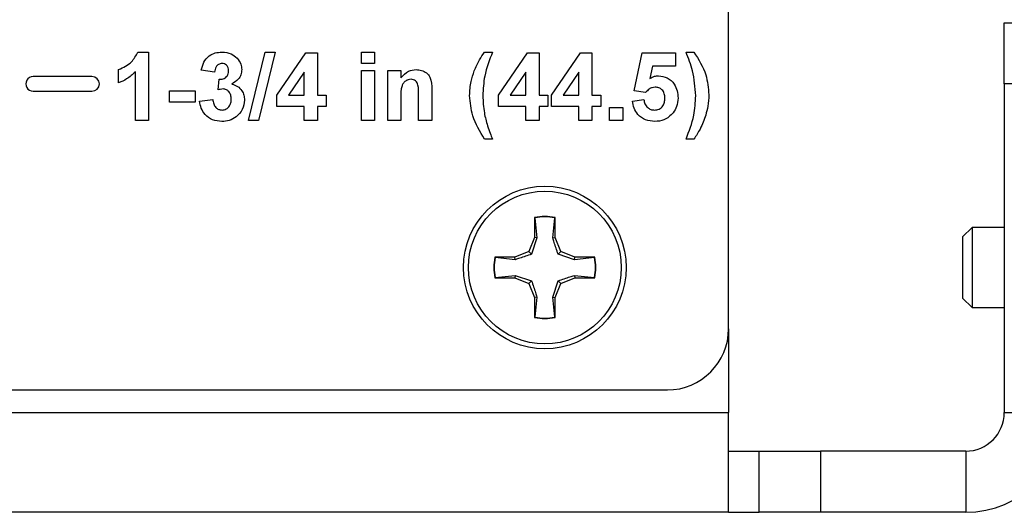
# Model space of a CAD drawing. Header units: inches. Extents: x 0.3 to 33.8, y 0.2 to 21.7.
# Tile 152 of 209: x 26.618 to 27.02, y 9.234 to 9.435. Entities that reach past the tile are written whole.
import ezdxf

# ---------------------------------------------------------------- set-up
doc = ezdxf.new("R2010")
doc.units = ezdxf.units.IN
doc.header["$MEASUREMENT"] = 0

msp = doc.modelspace()

# ---------------------------------------------------------------- linework, layer by layer
at = {"color": 7, "linetype": 'Continuous', "lineweight": 25}
for p, q in [((26.90747681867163, 9.308964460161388), (26.90747681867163, 9.758964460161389)), ((27.01997681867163, 9.433964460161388), (27.04497681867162, 9.433964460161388)), ((27.01997681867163, 9.408964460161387), (27.01997681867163, 9.433964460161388)), ((26.66643483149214, 9.421964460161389), (26.67075374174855, 9.421964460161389)), ((26.67075374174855, 9.421964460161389), (26.67075374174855, 9.393964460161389)), ((26.71156463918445, 9.393964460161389), (26.71839076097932, 9.421964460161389)), ((26.72244604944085, 9.421964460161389), (26.71562553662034, 9.393964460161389)), ((26.71839076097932, 9.421964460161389), (26.72244604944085, 9.421964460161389)), ((26.7231639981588, 9.404357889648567), (26.7350045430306, 9.421605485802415)), ((26.7350045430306, 9.421605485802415), (26.73967681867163, 9.421605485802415)), ((26.73967681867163, 9.421605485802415), (26.73967681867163, 9.404374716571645)), ((26.75762553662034, 9.421964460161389), (26.76301015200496, 9.421964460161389)), ((26.75762553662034, 9.417297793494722), (26.75762553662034, 9.421964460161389)), ((26.76301015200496, 9.421964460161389), (26.76301015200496, 9.417297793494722)), ((26.80788194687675, 9.421964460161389), (26.81111271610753, 9.421964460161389)), ((26.81362553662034, 9.404357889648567), (26.82546608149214, 9.421605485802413)), ((26.82546608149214, 9.421605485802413), (26.83013835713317, 9.421605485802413)), ((26.83013835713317, 9.421605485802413), (26.83013835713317, 9.404374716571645)), ((26.83516399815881, 9.404357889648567), (26.8470045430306, 9.421605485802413)), ((26.8470045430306, 9.421605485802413), (26.85167681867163, 9.421605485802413)), ((26.85167681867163, 9.421605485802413), (26.85167681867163, 9.404374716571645)), ((26.8689075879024, 9.406113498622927), (26.87213835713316, 9.421605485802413)), ((26.87213835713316, 9.421605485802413), (26.88577938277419, 9.421605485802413)), ((26.88577938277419, 9.421605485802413), (26.88577938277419, 9.416220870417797)), ((26.89008707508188, 9.421964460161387), (26.89331784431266, 9.421964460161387)), ((26.65854861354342, 9.409400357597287), (26.65854861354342, 9.414784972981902)), ((26.69767681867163, 9.413708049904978), (26.69229220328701, 9.414515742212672)), ((26.76301015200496, 9.417297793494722), (26.75762553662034, 9.417297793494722)), ((26.75762553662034, 9.414425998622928), (26.76301015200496, 9.414425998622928)), ((26.75762553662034, 9.393964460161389), (26.75762553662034, 9.414425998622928)), ((26.76301015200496, 9.414425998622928), (26.76301015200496, 9.393964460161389)), ((26.76839476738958, 9.414425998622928), (26.77377938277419, 9.414425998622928)), ((26.76839476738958, 9.393964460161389), (26.76839476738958, 9.414425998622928)), ((26.77377938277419, 9.414425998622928), (26.77377938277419, 9.411475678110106)), ((26.87645165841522, 9.416220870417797), (26.87535229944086, 9.411223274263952)), ((26.88577938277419, 9.416220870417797), (26.87645165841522, 9.416220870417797)), ((26.64767681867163, 9.41196446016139), (26.62367681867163, 9.41196446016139)), ((26.66536912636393, 9.393964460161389), (26.66536912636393, 9.413898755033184)), ((26.69911271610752, 9.40648929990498), (26.69961752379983, 9.410836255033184)), ((26.73429220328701, 9.41369683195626), (26.72789236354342, 9.404374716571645)), ((26.73429220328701, 9.404374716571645), (26.73429220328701, 9.41369683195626)), ((26.82475374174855, 9.41369683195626), (26.81835390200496, 9.404374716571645)), ((26.82475374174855, 9.404374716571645), (26.82475374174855, 9.41369683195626)), ((26.84629220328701, 9.41369683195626), (26.83989236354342, 9.404374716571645)), ((26.84629220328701, 9.404374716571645), (26.84629220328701, 9.41369683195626)), ((26.67936912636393, 9.406169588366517), (26.68977938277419, 9.406169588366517)), ((26.67936912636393, 9.40150292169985), (26.67936912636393, 9.406169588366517)), ((26.68977938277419, 9.406169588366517), (26.68977938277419, 9.40150292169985)), ((26.78634348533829, 9.406618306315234), (26.78634348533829, 9.393964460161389)), ((27.04497681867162, 9.408964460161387), (27.01997681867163, 9.408964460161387)), ((27.01997681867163, 9.408964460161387), (27.01997681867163, 9.27471249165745)), ((26.62367681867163, 9.405964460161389), (26.64767681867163, 9.405964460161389)), ((26.69157425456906, 9.401917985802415), (26.69695886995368, 9.402579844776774)), ((26.7231639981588, 9.399708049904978), (26.7231639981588, 9.404357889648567)), ((26.72789236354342, 9.404374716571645), (26.73429220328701, 9.404374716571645)), ((26.73967681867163, 9.404374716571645), (26.74326656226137, 9.404374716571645)), ((26.74326656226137, 9.404374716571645), (26.74326656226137, 9.399708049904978)), ((26.77377938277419, 9.403280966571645), (26.77377938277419, 9.393964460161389)), ((26.78095886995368, 9.393964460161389), (26.78095886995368, 9.404464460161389)), ((26.81362553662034, 9.399708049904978), (26.81362553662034, 9.404357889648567)), ((26.81835390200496, 9.404374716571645), (26.82475374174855, 9.404374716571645)), ((26.83013835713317, 9.404374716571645), (26.83372810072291, 9.404374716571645)), ((26.83372810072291, 9.404374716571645), (26.83372810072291, 9.399708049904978)), ((26.83516399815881, 9.399708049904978), (26.83516399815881, 9.404357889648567)), ((26.83989236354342, 9.404374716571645), (26.84629220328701, 9.404374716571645)), ((26.85167681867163, 9.404374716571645), (26.85526656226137, 9.404374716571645)), ((26.85526656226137, 9.404374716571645), (26.85526656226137, 9.399708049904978)), ((26.86818963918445, 9.401974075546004), (26.87285630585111, 9.402579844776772)), ((26.87360229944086, 9.405451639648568), (26.8689075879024, 9.406113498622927)), ((26.68977938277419, 9.40150292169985), (26.67936912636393, 9.40150292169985)), ((26.73429220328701, 9.399708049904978), (26.7231639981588, 9.399708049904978)), ((26.73429220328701, 9.393964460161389), (26.73429220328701, 9.399708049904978)), ((26.74326656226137, 9.399708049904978), (26.73967681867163, 9.399708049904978)), ((26.73967681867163, 9.399708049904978), (26.73967681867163, 9.393964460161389)), ((26.82475374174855, 9.399708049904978), (26.81362553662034, 9.399708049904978)), ((26.82475374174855, 9.393964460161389), (26.82475374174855, 9.399708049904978)), ((26.83372810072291, 9.399708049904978), (26.83013835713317, 9.399708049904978)), ((26.83013835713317, 9.399708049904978), (26.83013835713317, 9.393964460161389)), ((26.84629220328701, 9.399708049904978), (26.83516399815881, 9.399708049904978)), ((26.84629220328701, 9.393964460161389), (26.84629220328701, 9.399708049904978)), ((26.85526656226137, 9.399708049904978), (26.85167681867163, 9.399708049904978)), ((26.85167681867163, 9.399708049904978), (26.85167681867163, 9.393964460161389)), ((26.85885630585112, 9.399349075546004), (26.86424092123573, 9.399349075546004)), ((26.85885630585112, 9.393964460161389), (26.85885630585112, 9.399349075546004)), ((26.86424092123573, 9.399349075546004), (26.86424092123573, 9.393964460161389)), ((26.67075374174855, 9.393964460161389), (26.66536912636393, 9.393964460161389)), ((26.71562553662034, 9.393964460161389), (26.71156463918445, 9.393964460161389)), ((26.73967681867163, 9.393964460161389), (26.73429220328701, 9.393964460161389)), ((26.76301015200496, 9.393964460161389), (26.75762553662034, 9.393964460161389)), ((26.77377938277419, 9.393964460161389), (26.76839476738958, 9.393964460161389)), ((26.78634348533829, 9.393964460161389), (26.78095886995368, 9.393964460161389)), ((26.83013835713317, 9.393964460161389), (26.82475374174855, 9.393964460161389)), ((26.85167681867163, 9.393964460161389), (26.84629220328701, 9.393964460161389)), ((26.86424092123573, 9.393964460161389), (26.85885630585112, 9.393964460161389)), ((26.81111271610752, 9.386425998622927), (26.80788194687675, 9.386425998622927)), ((26.89331784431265, 9.386425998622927), (26.89008707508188, 9.386425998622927)), ((26.82831681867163, 9.354344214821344), (26.82831681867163, 9.346234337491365)), ((26.82845258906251, 9.354233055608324), (26.82831681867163, 9.354344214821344)), ((26.82845258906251, 9.354233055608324), (26.82927461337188, 9.346043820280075)), ((26.83567902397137, 9.346043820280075), (26.83650104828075, 9.354233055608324)), ((26.83650104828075, 9.354233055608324), (26.83663681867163, 9.354344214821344)), ((26.83663681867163, 9.346234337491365), (26.83663681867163, 9.354344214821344)), ((27.00688306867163, 9.350364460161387), (27.00297681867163, 9.346458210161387)), ((27.01997681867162, 9.350364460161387), (27.00688306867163, 9.350364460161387)), ((27.00688306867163, 9.350364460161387), (27.00688306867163, 9.333964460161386)), ((26.82831681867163, 9.346234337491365), (26.82594149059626, 9.340499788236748)), ((26.82927461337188, 9.346043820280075), (26.82704549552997, 9.339395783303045)), ((26.82927461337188, 9.346043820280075), (26.82831681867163, 9.346234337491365)), ((26.83567902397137, 9.346043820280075), (26.83663681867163, 9.346234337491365)), ((26.83901214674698, 9.340499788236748), (26.83663681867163, 9.346234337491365)), ((27.00297681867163, 9.346458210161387), (27.00297681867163, 9.333964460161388)), ((26.82020694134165, 9.338124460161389), (26.81209706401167, 9.338124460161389)), ((26.81220822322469, 9.33798868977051), (26.81209706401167, 9.338124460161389)), ((26.82039745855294, 9.337166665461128), (26.81220822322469, 9.33798868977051)), ((26.82594149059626, 9.340499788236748), (26.82020694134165, 9.338124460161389)), ((26.82039745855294, 9.337166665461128), (26.82020694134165, 9.338124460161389)), ((26.82704549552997, 9.339395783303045), (26.82594149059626, 9.340499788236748)), ((26.83790814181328, 9.339395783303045), (26.83901214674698, 9.340499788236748)), ((26.84455617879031, 9.337166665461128), (26.83790814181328, 9.339395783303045)), ((26.8447466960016, 9.338124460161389), (26.83901214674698, 9.340499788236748)), ((26.84455617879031, 9.337166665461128), (26.8447466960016, 9.338124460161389)), ((26.85274541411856, 9.33798868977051), (26.84455617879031, 9.337166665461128)), ((26.85285657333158, 9.338124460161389), (26.8447466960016, 9.338124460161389)), ((26.85274541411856, 9.33798868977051), (26.85285657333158, 9.338124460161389)), ((27.00297681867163, 9.333964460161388), (27.00297681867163, 9.321470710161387)), ((27.00688306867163, 9.333964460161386), (27.00688306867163, 9.317564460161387)), ((26.81220822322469, 9.329940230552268), (26.81209706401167, 9.32980446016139)), ((26.81209706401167, 9.32980446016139), (26.82020694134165, 9.329804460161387)), ((26.81220822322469, 9.329940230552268), (26.82039745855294, 9.330762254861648)), ((26.82039745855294, 9.330762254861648), (26.82020694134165, 9.329804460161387)), ((26.82020694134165, 9.329804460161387), (26.82594149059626, 9.32742913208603)), ((26.82039745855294, 9.330762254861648), (26.82704549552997, 9.32853313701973)), ((26.83901214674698, 9.32742913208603), (26.8447466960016, 9.329804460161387)), ((26.84455617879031, 9.330762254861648), (26.8447466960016, 9.329804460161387)), ((26.84455617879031, 9.330762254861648), (26.85274541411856, 9.329940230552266)), ((26.8447466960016, 9.329804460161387), (26.85285657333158, 9.329804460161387)), ((26.85274541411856, 9.329940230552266), (26.85285657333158, 9.329804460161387)), ((26.82704549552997, 9.32853313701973), (26.82594149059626, 9.32742913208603)), ((26.82594149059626, 9.32742913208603), (26.82831681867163, 9.32169458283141)), ((26.83567902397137, 9.321885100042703), (26.83790814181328, 9.32853313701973)), ((26.83663681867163, 9.32169458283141), (26.83901214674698, 9.32742913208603)), ((26.83790814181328, 9.32853313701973), (26.83901214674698, 9.32742913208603)), ((26.82927461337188, 9.321885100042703), (26.82831681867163, 9.32169458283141)), ((26.82927461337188, 9.321885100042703), (26.82845258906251, 9.313695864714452)), ((26.83650104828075, 9.313695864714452), (26.83567902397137, 9.321885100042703)), ((26.83567902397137, 9.321885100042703), (26.83663681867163, 9.32169458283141)), ((26.82831681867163, 9.32169458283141), (26.82831681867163, 9.313584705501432)), ((26.83663681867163, 9.313584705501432), (26.83663681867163, 9.32169458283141)), ((27.00297681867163, 9.321470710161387), (27.00688306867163, 9.317564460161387)), ((27.00688306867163, 9.317564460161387), (27.01997681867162, 9.317564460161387)), ((26.82845258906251, 9.313695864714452), (26.82831681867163, 9.313584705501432)), ((26.83650104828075, 9.313695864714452), (26.83663681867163, 9.313584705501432)), ((26.90747681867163, 9.308964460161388), (26.90747681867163, 9.27471249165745)), ((26.28247681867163, 9.28396446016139), (26.88247681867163, 9.283964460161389)), ((25.58247681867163, 9.274712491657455), (26.90747681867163, 9.27471249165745)), ((26.90747681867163, 9.233964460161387), (26.90747681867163, 9.27471249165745)), ((27.01997681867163, 9.27471249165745), (27.04497681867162, 9.27471249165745)), ((26.90747681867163, 9.258964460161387), (26.91997681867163, 9.258964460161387)), ((26.91997681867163, 9.233964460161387), (26.91997681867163, 9.258964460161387)), ((26.91997681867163, 9.258964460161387), (26.94497681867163, 9.258964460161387)), ((26.94497681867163, 9.258964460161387), (26.94497681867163, 9.233964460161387)), ((27.00422878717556, 9.258964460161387), (26.94497681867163, 9.258964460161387)), ((27.00422878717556, 9.258964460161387), (27.00422878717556, 9.233964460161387)), ((26.90747681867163, 9.233964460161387), (25.58247681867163, 9.233964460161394)), ((26.90747681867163, 9.233964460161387), (26.91997681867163, 9.233964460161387)), ((26.94497681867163, 9.233964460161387), (26.91997681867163, 9.233964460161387)), ((27.00422878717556, 9.233964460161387), (26.94497681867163, 9.233964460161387))]:
    msp.add_line(p, q, dxfattribs=at)
for radius in [0.03320000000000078, 0.03120000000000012]:
    msp.add_circle((26.83247681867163, 9.333964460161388), radius, dxfattribs=at)
for centre, radius, start, end in [((26.62367681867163, 9.408964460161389), 0.003000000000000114, 90, 270.0000000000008), ((26.64767681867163, 9.408964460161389), 0.003000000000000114, 270.0000000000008, 90), ((26.83247681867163, 9.333964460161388), 0.02080000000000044, 78.46304096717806, 101.5369590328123), ((26.83247681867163, 9.333964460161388), 0.02066422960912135, 78.77024530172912, 101.2297546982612), ((26.83247681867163, 9.333964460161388), 0.02080000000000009, 168.4630409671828, 191.5369590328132), ((26.83247681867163, 9.333964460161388), 0.02066422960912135, 168.7702453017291, 191.2297546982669), ((26.83247681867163, 9.333964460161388), 0.02066422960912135, 348.7702453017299, 11.22975469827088), ((26.83247681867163, 9.333964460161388), 0.02080000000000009, 348.4630409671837, 11.53695903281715), ((26.83247681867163, 9.333964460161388), 0.02080000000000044, 258.4630409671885, 281.5369590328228), ((26.83247681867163, 9.333964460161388), 0.02066422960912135, 258.7702453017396, 281.2297546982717), ((26.88247681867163, 9.308964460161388), 0.02500000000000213, 270.0000000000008, 0), ((27.00422878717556, 9.27471249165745), 0.0407480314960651, 270.0000000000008, 0), ((27.00422878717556, 9.27471249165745), 0.01574803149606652, 270.0000000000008, 0)]:
    msp.add_arc(centre, radius, start, end, dxfattribs=at)
for points, knots in [([(26.65854861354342, 9.414784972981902), (26.66044740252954, 9.415685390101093), (26.6638320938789, 9.417290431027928), (26.6656407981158, 9.42053852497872), (26.66643483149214, 9.421964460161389)], [0, 0, 0, 0, 0.5609932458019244, 0.9999999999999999, 0.9999999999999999, 0.9999999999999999, 0.9999999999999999]), ([(26.69229220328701, 9.414515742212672), (26.6925561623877, 9.415650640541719), (26.69308197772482, 9.417911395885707), (26.69522714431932, 9.420486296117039), (26.69797762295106, 9.421767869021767), (26.69979599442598, 9.42189890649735), (26.70070566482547, 9.421964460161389)], [0, 0, 0, 0, 0.2807331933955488, 0.5592298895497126, 0.7794974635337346, 1, 1, 1, 1]), ([(26.70070566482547, 9.421964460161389), (26.70201735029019, 9.421855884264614), (26.70436072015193, 9.421661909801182), (26.70611459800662, 9.420123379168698), (26.70688675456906, 9.419446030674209)], [0, 0, 0, 0, 0.5597432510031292, 0.9999999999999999, 0.9999999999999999, 0.9999999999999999, 0.9999999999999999]), ([(26.70688675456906, 9.419446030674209), (26.70749450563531, 9.418672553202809), (26.70858047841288, 9.417290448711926), (26.70873637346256, 9.415550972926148), (26.70880502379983, 9.414784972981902)], [0, 0, 0, 0, 0.5596374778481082, 1, 1, 1, 1]), ([(26.80368643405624, 9.414330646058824), (26.80434294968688, 9.415826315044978), (26.805515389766, 9.418497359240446), (26.80715878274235, 9.420904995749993), (26.80788194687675, 9.421964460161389)], [0, 0, 0, 0, 0.5599566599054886, 1, 1, 1, 1]), ([(26.81111271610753, 9.421964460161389), (26.80985835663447, 9.41873756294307), (26.80761881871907, 9.412976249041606), (26.80730294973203, 9.406815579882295), (26.80716399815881, 9.404105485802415)], [0, 0, 0, 0, 0.5600974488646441, 1, 1, 1, 1]), ([(26.8940357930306, 9.404105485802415), (26.89379513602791, 9.407551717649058), (26.89336494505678, 9.41371209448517), (26.89108956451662, 9.41944059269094), (26.89008707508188, 9.421964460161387)], [0, 0, 0, 0, 0.5594189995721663, 1, 1, 1, 1]), ([(26.89331784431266, 9.421964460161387), (26.89521287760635, 9.418950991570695), (26.898596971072, 9.413569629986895), (26.89916879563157, 9.407266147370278), (26.89942040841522, 9.404492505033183)], [0, 0, 0, 0, 0.5599825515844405, 1, 1, 1, 1]), ([(26.70075053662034, 9.417297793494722), (26.70026260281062, 9.417222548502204), (26.69928536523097, 9.417071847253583), (26.6980311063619, 9.415711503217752), (26.69781122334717, 9.41446809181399), (26.69767681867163, 9.413708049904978)], [0, 0, 0, 0, 0.27936041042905, 0.5595051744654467, 0.9999999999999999, 0.9999999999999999, 0.9999999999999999, 0.9999999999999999]), ([(26.69961752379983, 9.410836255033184), (26.70017010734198, 9.410853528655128), (26.70127098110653, 9.410887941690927), (26.70262109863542, 9.411752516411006), (26.70333205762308, 9.413015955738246), (26.7033909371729, 9.413880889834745), (26.70342040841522, 9.414313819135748)], [0, 0, 0, 0, 0.2804090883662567, 0.5586395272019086, 0.7790838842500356, 1, 1, 1, 1]), ([(26.70342040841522, 9.414313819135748), (26.70339269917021, 9.414737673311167), (26.70333740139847, 9.415583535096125), (26.70268453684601, 9.41661198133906), (26.70175014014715, 9.417223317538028), (26.701083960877, 9.41727295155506), (26.70075053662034, 9.417297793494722)], [0, 0, 0, 0, 0.280447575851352, 0.5596733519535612, 0.7796155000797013, 1, 1, 1, 1]), ([(26.70880502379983, 9.414784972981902), (26.70873728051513, 9.414082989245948), (26.70860178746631, 9.412678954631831), (26.70724498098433, 9.410473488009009), (26.70571354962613, 9.409497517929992), (26.70477778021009, 9.408901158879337)], [0, 0, 0, 0, 0.2800163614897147, 0.5600595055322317, 0.9999999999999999, 0.9999999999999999, 0.9999999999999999, 0.9999999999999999]), ([(26.77377938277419, 9.411475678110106), (26.77472801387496, 9.41252079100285), (26.77642353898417, 9.414388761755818), (26.77890613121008, 9.414663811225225), (26.77999973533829, 9.414784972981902)], [0, 0, 0, 0, 0.559491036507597, 0.9999999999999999, 0.9999999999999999, 0.9999999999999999, 0.9999999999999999]), ([(26.77999973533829, 9.414784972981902), (26.78073915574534, 9.414723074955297), (26.78221725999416, 9.41459934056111), (26.78425876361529, 9.41359040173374), (26.78632643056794, 9.410982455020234), (26.78633645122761, 9.4084182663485), (26.78634348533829, 9.406618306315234)], [0, 0, 0, 0, 0.1873300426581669, 0.3744734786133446, 0.560904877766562, 1, 1, 1, 1]), ([(26.80177938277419, 9.404212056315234), (26.80187398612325, 9.40615275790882), (26.80204296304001, 9.409619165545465), (26.80318415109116, 9.412890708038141), (26.80368643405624, 9.414330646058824)], [0, 0, 0, 0, 0.5598596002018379, 0.9999999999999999, 0.9999999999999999, 0.9999999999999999, 0.9999999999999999]), ([(26.66536912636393, 9.413898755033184), (26.6642325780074, 9.412846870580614), (26.66220211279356, 9.41096765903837), (26.65966540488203, 9.409879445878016), (26.65854861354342, 9.409400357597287)], [0, 0, 0, 0, 0.5597477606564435, 1, 1, 1, 1]), ([(26.7778795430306, 9.410836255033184), (26.77747098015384, 9.410802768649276), (26.77665395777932, 9.410735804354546), (26.77556130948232, 9.41013226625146), (26.77468483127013, 9.40926217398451), (26.77363650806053, 9.40701744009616), (26.77371588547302, 9.404941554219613), (26.77377938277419, 9.403280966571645)], [0, 0, 0, 0, 0.1250324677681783, 0.2500332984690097, 0.3750263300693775, 0.5000575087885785, 1, 1, 1, 1]), ([(26.78095886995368, 9.404464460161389), (26.78100273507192, 9.405817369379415), (26.7810575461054, 9.407507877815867), (26.78042313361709, 9.409438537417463), (26.77977999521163, 9.410232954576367), (26.77888871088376, 9.410758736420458), (26.77821602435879, 9.41081040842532), (26.7778795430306, 9.410836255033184)], [0, 0, 0, 0, 0.5005965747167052, 0.625513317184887, 0.7503216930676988, 0.8751096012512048, 1, 1, 1, 1]), ([(26.87535229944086, 9.411223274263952), (26.87595936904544, 9.411551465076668), (26.87704363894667, 9.412137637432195), (26.87826839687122, 9.412231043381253), (26.87880742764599, 9.41227215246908)], [0, 0, 0, 0, 0.5598879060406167, 1, 1, 1, 1]), ([(26.87880742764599, 9.41227215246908), (26.88007699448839, 9.41209840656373), (26.88261901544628, 9.411750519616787), (26.88526807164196, 9.409166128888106), (26.88667380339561, 9.406189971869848), (26.88679542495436, 9.404195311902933), (26.88685630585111, 9.40319683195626)], [0, 0, 0, 0, 0.2790082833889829, 0.5586510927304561, 0.7790710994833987, 1, 1, 1, 1]), ([(26.70124973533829, 9.406887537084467), (26.70084303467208, 9.406854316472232), (26.70011636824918, 9.406794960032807), (26.69941954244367, 9.406582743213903), (26.69911271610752, 9.406489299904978)], [0, 0, 0, 0, 0.5596800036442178, 1, 1, 1, 1]), ([(26.70449733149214, 9.402708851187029), (26.70446724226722, 9.40326370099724), (26.70440718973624, 9.404371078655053), (26.70366794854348, 9.40575847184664), (26.70255901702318, 9.4067260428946), (26.70168597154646, 9.406833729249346), (26.70124973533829, 9.406887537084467)], [0, 0, 0, 0, 0.2807354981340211, 0.5602961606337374, 0.780292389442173, 1, 1, 1, 1]), ([(26.70477778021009, 9.408901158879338), (26.70558641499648, 9.4086413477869), (26.70720317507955, 9.408121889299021), (26.70885098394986, 9.406341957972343), (26.70975475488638, 9.404345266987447), (26.70983953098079, 9.403019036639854), (26.70988194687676, 9.402355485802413)], [0, 0, 0, 0, 0.2797450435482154, 0.5593138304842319, 0.7795121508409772, 1, 1, 1, 1]), ([(26.87752858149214, 9.407605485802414), (26.87709587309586, 9.407566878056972), (26.87623025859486, 9.407489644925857), (26.87482088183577, 9.406774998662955), (26.87406445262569, 9.405953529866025), (26.87360229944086, 9.405451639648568)], [0, 0, 0, 0, 0.2799826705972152, 0.5600932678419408, 1, 1, 1, 1]), ([(26.8814716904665, 9.40307904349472), (26.88144022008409, 9.403717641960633), (26.88137754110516, 9.40498952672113), (26.88045873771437, 9.406586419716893), (26.8790329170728, 9.407490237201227), (26.87803040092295, 9.40756704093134), (26.87752858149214, 9.407605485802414)], [0, 0, 0, 0, 0.280879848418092, 0.5594232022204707, 0.7794649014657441, 0.9999999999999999, 0.9999999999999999, 0.9999999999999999, 0.9999999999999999]), ([(26.69695886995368, 9.402579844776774), (26.69705415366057, 9.401994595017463), (26.69724435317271, 9.40082635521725), (26.69809208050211, 9.399374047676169), (26.69934618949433, 9.398424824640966), (26.70027879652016, 9.398323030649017), (26.70074492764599, 9.398272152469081)], [0, 0, 0, 0, 0.2807272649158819, 0.5603706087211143, 0.7802665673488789, 1, 1, 1, 1]), ([(26.70988194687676, 9.402355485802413), (26.70971275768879, 9.401025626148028), (26.7093741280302, 9.398363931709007), (26.70679860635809, 9.395503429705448), (26.70376918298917, 9.39383649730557), (26.7016787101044, 9.393682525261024), (26.7006327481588, 9.393605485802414)], [0, 0, 0, 0, 0.2792950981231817, 0.5590050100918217, 0.7793494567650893, 1, 1, 1, 1]), ([(26.70074492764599, 9.398272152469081), (26.70135458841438, 9.39835896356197), (26.70257525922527, 9.3985327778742), (26.70381653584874, 9.399817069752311), (26.70442369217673, 9.401272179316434), (26.70447276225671, 9.402229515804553), (26.70449733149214, 9.402708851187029)], [0, 0, 0, 0, 0.2788351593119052, 0.5582874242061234, 0.7788358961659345, 0.9999999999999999, 0.9999999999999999, 0.9999999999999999, 0.9999999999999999]), ([(26.80788194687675, 9.386425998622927), (26.80601224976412, 9.389510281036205), (26.80267357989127, 9.395017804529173), (26.80205260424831, 9.401402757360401), (26.80177938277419, 9.404212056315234)], [0, 0, 0, 0, 0.5600125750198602, 1, 1, 1, 1]), ([(26.80716399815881, 9.404105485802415), (26.80727986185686, 9.401778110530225), (26.8074868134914, 9.397621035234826), (26.80858297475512, 9.393609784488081), (26.8090654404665, 9.391844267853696)], [0, 0, 0, 0, 0.5598588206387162, 1, 1, 1, 1]), ([(26.87285630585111, 9.402579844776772), (26.87297607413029, 9.40196521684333), (26.8732153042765, 9.40073753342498), (26.87429541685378, 9.399325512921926), (26.87566120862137, 9.39842574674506), (26.87664070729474, 9.398323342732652), (26.87713034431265, 9.398272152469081)], [0, 0, 0, 0, 0.2803328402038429, 0.5599484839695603, 0.780024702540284, 0.9999999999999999, 0.9999999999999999, 0.9999999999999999, 0.9999999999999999]), ([(26.87713034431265, 9.398272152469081), (26.87781532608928, 9.398350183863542), (26.87918406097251, 9.398506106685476), (26.88071440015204, 9.399813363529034), (26.88139262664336, 9.40146719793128), (26.88144530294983, 9.402541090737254), (26.8814716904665, 9.40307904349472)], [0, 0, 0, 0, 0.2795791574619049, 0.5586568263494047, 0.7789148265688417, 1, 1, 1, 1]), ([(26.88685630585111, 9.40319683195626), (26.88675447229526, 9.401984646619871), (26.88657246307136, 9.39981808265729), (26.88539111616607, 9.398005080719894), (26.88487072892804, 9.397206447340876)], [0, 0, 0, 0, 0.5594966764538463, 1, 1, 1, 1]), ([(26.89008707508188, 9.386425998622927), (26.89132215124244, 9.389620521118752), (26.8935282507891, 9.395326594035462), (26.89388067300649, 9.401422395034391), (26.8940357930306, 9.404105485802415)], [0, 0, 0, 0, 0.5598460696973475, 1, 1, 1, 1]), ([(26.89942040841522, 9.404492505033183), (26.89933731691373, 9.402920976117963), (26.89918888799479, 9.400113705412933), (26.89845778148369, 9.397401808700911), (26.89813595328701, 9.396208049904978)], [0, 0, 0, 0, 0.5598066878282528, 1, 1, 1, 1]), ([(26.70063274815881, 9.393605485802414), (26.69935703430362, 9.393723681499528), (26.69680821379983, 9.393959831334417), (26.69386856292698, 9.396164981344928), (26.69209082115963, 9.398957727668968), (26.69174651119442, 9.400930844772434), (26.69157425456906, 9.401917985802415)], [0, 0, 0, 0, 0.2798589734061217, 0.5591459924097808, 0.7794428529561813, 1, 1, 1, 1]), ([(26.87735470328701, 9.393605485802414), (26.87606504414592, 9.393714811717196), (26.87348978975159, 9.39393311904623), (26.87049397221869, 9.396144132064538), (26.86874658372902, 9.398993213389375), (26.86837539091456, 9.400979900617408), (26.86818963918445, 9.401974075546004)], [0, 0, 0, 0, 0.2799488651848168, 0.5590155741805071, 0.7793232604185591, 1, 1, 1, 1]), ([(26.88487072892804, 9.397206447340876), (26.88369663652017, 9.396030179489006), (26.88159379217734, 9.393923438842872), (26.87865337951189, 9.393702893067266), (26.87735470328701, 9.393605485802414)], [0, 0, 0, 0, 0.5583353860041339, 1, 1, 1, 1]), ([(26.89813595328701, 9.396208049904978), (26.89744600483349, 9.39427730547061), (26.89621347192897, 9.390828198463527), (26.89420292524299, 9.387771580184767), (26.89331784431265, 9.386425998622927)], [0, 0, 0, 0, 0.5597809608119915, 1, 1, 1, 1]), ([(26.8090654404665, 9.391844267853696), (26.80941803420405, 9.3908216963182), (26.81004771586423, 9.388995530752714), (26.81078727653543, 9.387211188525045), (26.81111271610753, 9.386425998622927)], [0, 0, 0, 0, 0.5599555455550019, 1, 1, 1, 1]), ([(26.83790814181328, 9.339395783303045), (26.83733288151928, 9.341053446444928), (26.83651754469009, 9.343402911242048), (26.83586976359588, 9.345443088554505), (26.83567902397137, 9.346043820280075)], [0, 0, 0, 0, 0.7055492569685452, 1, 1, 1, 1]), ([(26.82704549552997, 9.339395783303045), (26.82538783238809, 9.338820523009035), (26.82303836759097, 9.338005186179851), (26.82099819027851, 9.33735740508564), (26.82039745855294, 9.337166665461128)], [0, 0, 0, 0, 0.7055492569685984, 1, 1, 1, 1]), ([(26.83790814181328, 9.32853313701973), (26.83956580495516, 9.32910839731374), (26.84191526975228, 9.329923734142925), (26.84395544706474, 9.330571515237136), (26.84455617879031, 9.330762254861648)], [0, 0, 0, 0, 0.7055492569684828, 1, 1, 1, 1]), ([(26.82704549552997, 9.32853313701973), (26.82762075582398, 9.32687547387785), (26.82843609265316, 9.32452600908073), (26.82908387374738, 9.322485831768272), (26.82927461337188, 9.321885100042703)], [0, 0, 0, 0, 0.7055492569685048, 1, 1, 1, 1])]:
    msp.add_open_spline(points, degree=3, knots=knots, dxfattribs=at)

doc.saveas('drawing.dxf')
